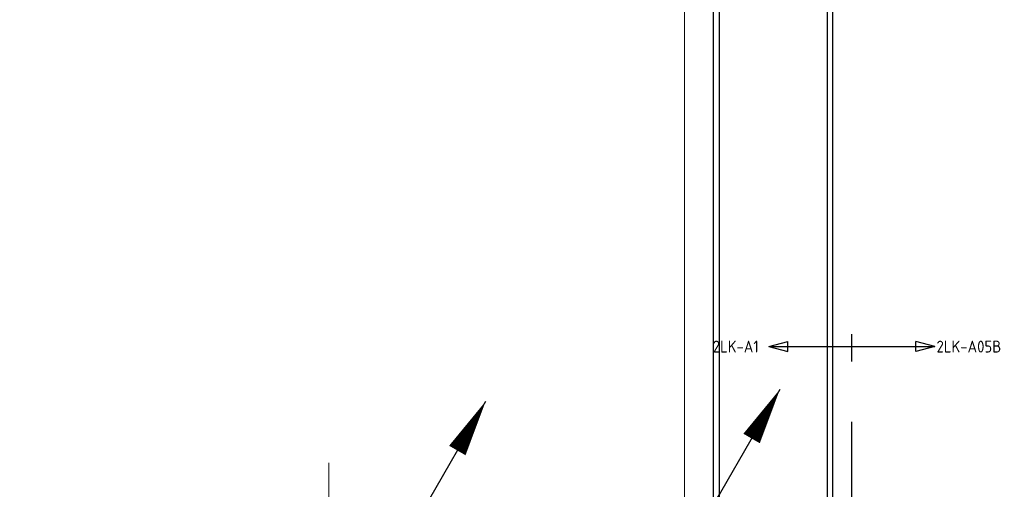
# Model space of a CAD drawing. Header units: millimetres. Extents: x -38032 to 104346, y -31182 to 78566.
# Tile 192 of 213: x 69850 to 80229, y 47072 to 52018. Entities that reach past the tile are written whole.
import ezdxf
from ezdxf.enums import TextEntityAlignment as Align

# ---------------------------------------------------------------- set-up
doc = ezdxf.new("R2010")
doc.units = ezdxf.units.MM
doc.header["$LTSCALE"] = 100
doc.set_wipeout_variables(frame=1)
doc.linetypes.add('PHANTOM', pattern=[63.5, 31.75, -6.35, 6.35, -6.35, 6.35, -6.35])
doc.linetypes.add('STYLE_11', pattern=[5, 3.888855, -0.416718, 0.277786, -0.416641])
for name, color, linetype in [('AL$1A---_ALGEMEEN', 8, 'Continuous'), ('BOUWKUNDIG', 8, 'Continuous'), ('EL6121--', 3, 'Continuous'), ('EL6212--_S', 4, 'Continuous'), ('Kastenscheiding', 4, 'PHANTOM')]:
    doc.layers.add(name, color=color, linetype=linetype)
doc.layers.add('stramien', color=1, linetype='Continuous', lineweight=9)
doc.styles.add('BURO-018', font='iso.shx', dxfattribs={"height": 90})
doc.styles.add('BURO-035', font='ISO.shx', dxfattribs={"height": 175})

# ---------------------------------------------------------------- blocks, each defined once
blk = doc.blocks.new('E00160')
at = {"color": 0, "linetype": 'Continuous'}
for p, q in [((-17.5, 0), (-13.5, 1.07)), ((-17.5, 0), (17.5, 0)), ((-17.5, 0), (-13.5, -1.07)), ((-13.5, -1.07), (-13.5, 1.07)), ((17.5, 0), (13.5, 1.07)), ((13.5, -1.07), (13.5, 1.07)), ((17.5, 0), (13.5, -1.07))]:
    blk.add_line(p, q, dxfattribs=at)
at = {"color": 0, "linetype": 'Continuous', "style": 'BURO-035'}
for tag, p in [('E_TEXT2', (-22.5, 0)), ('E_TEXT1', (22.5, 0))]:
    blk.add_attdef(tag, text='', height=3.5, dxfattribs=at).set_placement(p, align=Align.MIDDLE)
blk = doc.blocks.new('E00170')
at = {"color": 0, "linetype": 'Continuous'}
for q in [(5, 8.66), (-5, -8.66)]:
    blk.add_line((0, 0), q, dxfattribs=at)
for points in [[(5, 8.66, 0, 1, 0), (3.5, 6.062, 1, 1, 0)], [(-5, -8.66, 0, 1, 0), (-3.5, -6.062, 1, 1, 0)]]:
    blk.add_lwpolyline(points, format="xyseb", dxfattribs=at)
at = {"color": 0, "const_width": 0.5}
blk.add_lwpolyline([(-0.25, 0, 1), (0.25, 0, 1)], format="xyb", close=True, dxfattribs=at)
at = {"color": 0, "linetype": 'Continuous'}
blk.add_circle((0, 0), 0.5, dxfattribs=at)
blk = doc.blocks.new('Group-51')
at = {"color": 0}
for points in [[(20802, 18315), (20802, 28558), (13489, 28558), (13489, 30055), (13549, 30055), (13549, 28618), (20862, 28618), (20862, 18315)], [(21999, 18315), (22059, 18315), (22059, 30055), (21999, 30055)]]:
    blk.add_wipeout(points, dxfattribs=at).dxf.layer = 'AL$1A---_ALGEMEEN'
at = {"layer": 'AL$1A---_ALGEMEEN', "color": 0}
for points in [[(20802, 18315), (20802, 28558), (13489, 28558), (13489, 30055), (13549, 30055), (13549, 28618), (20862, 28618), (20862, 18315)], [(21999, 18315), (22059, 18315), (22059, 30055), (21999, 30055)]]:
    blk.add_lwpolyline(points, close=True, dxfattribs=at)
blk = doc.blocks.new('200254 W 212 3 04-12-2007')
at = {"layer": 'AL$1A---_ALGEMEEN'}
blk.add_blockref('Group-51', (20163, 3587), dxfattribs=at)
at = {"layer": 'stramien', "linetype": 'STYLE_11', "ltscale": 50}
for p, q in [((40661, -41014), (40661, 36216)), ((36911, -38915), (36911, 22365))]:
    blk.add_line(p, q, dxfattribs=at)

msp = doc.modelspace()

# ---------------------------------------------------------------- block references
at = {"layer": 'BOUWKUNDIG'}
msp.add_blockref('200254 W 212 3 04-12-2007', (36198, 24986.5), dxfattribs=at)

# ---------------------------------------------------------------- next in the draw order: linework, layer by layer
at = {"layer": 'Kastenscheiding'}
msp.add_line((78621, 31908.6), (78621, 48705.9), dxfattribs=at)

# ---------------------------------------------------------------- next in the draw order: block references
at = {"layer": 'EL6121--', "xscale": 200, "yscale": 200, "zscale": 200}
for p in [(76864.8, 46395), (73762.9, 46268.5)]:
    msp.add_blockref('E00170', p, dxfattribs=at)
at = {"layer": 'EL6212--_S'}
ref = msp.add_blockref('E00160', (78621, 48575.6), dxfattribs=dict(at, xscale=50, yscale=50, zscale=50))
ref.add_attrib('E_TEXT1', '2LK-A05B', dxfattribs={"layer": '0', "color": 2, "linetype": 'Continuous', "height": 125, "style": 'BURO-018'}).set_placement((79855.7, 48575.6), align=Align.MIDDLE)
ref.add_attrib('E_TEXT2', '2LK-A1', dxfattribs={"layer": '0', "color": 2, "linetype": 'Continuous', "height": 125, "style": 'BURO-018'}).set_placement((77397.8, 48575.6), align=Align.MIDDLE)

doc.saveas('drawing.dxf')
